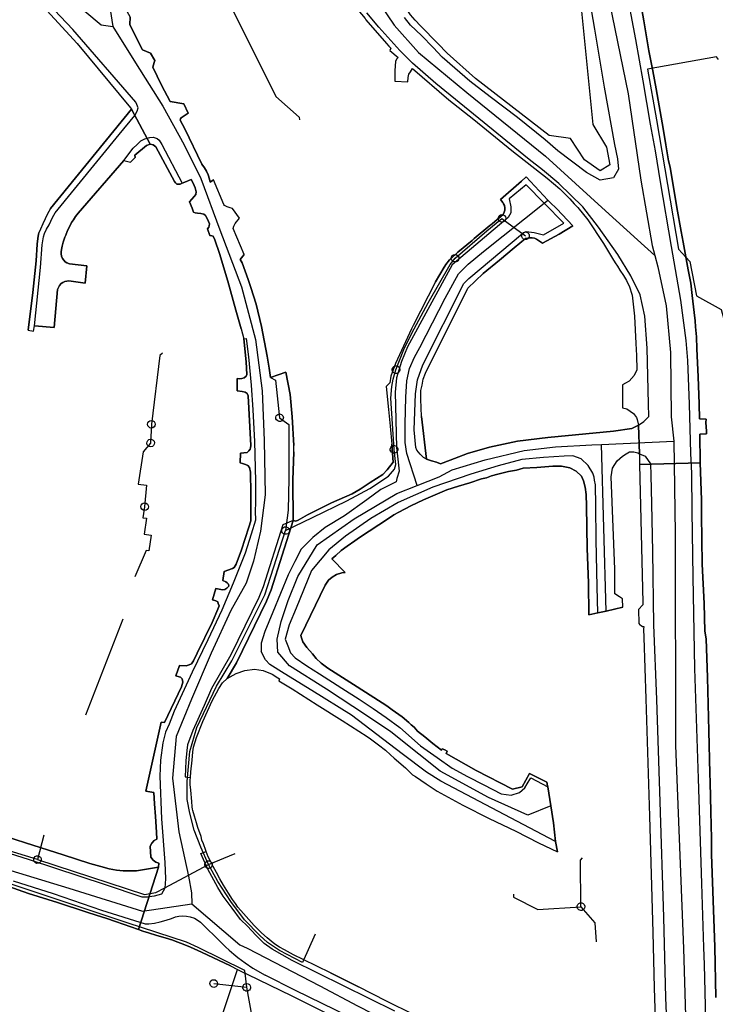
# Model space of a CAD drawing. Extents: x 166506 to 171543, y 332500 to 338212.
# Tile 25 of 139: x 169354 to 169572, y 334749 to 335057. Entities that reach past the tile are written whole.
import ezdxf

# ---------------------------------------------------------------- set-up
doc = ezdxf.new("R2010")
doc.units = 0
doc.header["$MEASUREMENT"] = 0
doc.layers.get('0').update_dxf_attribs({"color": 1, "linetype": 'CONTINUOUS'})
for name, color, linetype in [('IRISH_OS_1000S_FEATURE', 252, 'CONTINUOUS'), ('UNDERGROUND_ROUTE', 1, 'CONTINUOUS'), ('UUB', 1, 'CONTINUOUS')]:
    doc.layers.add(name, color=color, linetype=linetype)

# ---------------------------------------------------------------- blocks, each defined once
blk = doc.blocks.new('UUB_LOCATION_AC_T02')
at = {"color": 0, "linetype": 'ByBlock'}
blk.add_lwpolyline([(18862, 2286, -1), (-18862, -2286, -1), (18862, 2286)], format="xyb", close=True, dxfattribs=at)

msp = doc.modelspace()

# ---------------------------------------------------------------- linework, layer by layer
at = {"layer": 'IRISH_OS_1000S_FEATURE', "color": 9}
for points in [[(169349.856, 335200), (169353.048, 335182.33), (169357.353, 335149.214), (169360.975, 335127.102), (169363.606, 335116.957), (169368.04, 335101.594), (169373.513, 335084.221), (169381.462, 335063.787), (169382.817, 335054.95)], [(169127.977, 335137.877), (169147.518, 335134.602), (169170.45, 335130.738), (169196.782, 335126.957), (169237.019, 335120.329), (169267.613, 335115.004), (169290.223, 335109.004), (169307.633, 335102.979), (169331.13, 335090.212), (169344.561, 335082.311), (169363.211, 335068.928), (169379.125, 335055.529), (169382.817, 335054.95)], [(169532.552, 335096.182), (169534.368, 335087.035), (169537.556, 335066.572), (169544.225, 335033.951), (169548.214, 335006.876), (169551.775, 334986.404), (169552.588, 334983.291)], [(169456.723, 335079.267), (169462.828, 335067.491), (169470.916, 335055.368), (169478.522, 335046.809), (169493.664, 335034.309), (169518.344, 335014.393), (169537.136, 334997.326)], [(169484.611, 335049.683), (169479.131, 335055.16), (169477.491, 335056.977), (169476.03, 335058.672), (169474.967, 335060.243), (169470.374, 335068.27), (169468.395, 335072.05), (169467.06, 335074.364)], [(169349.731, 335070.299), (169358.517, 335063.638), (169360.976, 335061.298), (169371.65, 335049.644)], [(169530.707, 335071.144), (169533.685, 335054.197), (169536.729, 335035.97), (169539.896, 335018.042), (169540.888, 335013.512), (169541.154, 335010.35), (169539.625, 335007.588), (169535.458, 335006.892), (169531.205, 335009.277), (169522.201, 335016.091), (169518.261, 335019.55), (169509.515, 335026.537), (169500.981, 335032.986), (169494.581, 335037.823), (169489.887, 335041.908), (169485.941, 335045.348), (169483.167, 335048.465), (169479.434, 335052.12), (169476.02, 335055.452), (169474.207, 335057.817)], [(169567.939, 334766.647), (169567.255, 334786.698), (169566.266, 334819.538), (169565.115, 334853.999), (169564.582, 334882.718), (169564.242, 334903.215), (169564.167, 334914.992), (169563.896, 334921.414), (169563.48, 334936.694), (169562.927, 334950.455), (169562.374, 334956.679), (169560.71, 334969.353), (169557.83, 334986.159), (169554.367, 335006.31), (169552.731, 335016.045), (169551.261, 335024.418), (169548.967, 335037.979), (169546.606, 335050.96), (169543.41, 335068.109)], [(169358.236, 334961.282), (169360.178, 334979.581), (169360.648, 334986.611), (169361.099, 334989.099), (169361.431, 334990.224), (169362.03, 334991.556), (169362.811, 334992.918), (169363.927, 334995.181), (169364.791, 334996.7), (169384.778, 335021.173), (169389.659, 335027.098), (169390.44, 335028.449), (169390.724, 335029.492), (169390.306, 335030.523), (169389.998, 335031.304), (169370.299, 335054.093), (169360.697, 335064.277)], [(169456.433, 335064.04), (169456.867, 335063.476), (169457.716, 335062.487), (169458.939, 335060.934), (169461.841, 335057.524), (169462.037, 335057.082), (169468.535, 335049.655), (169469.306, 335048.787), (169469.879, 335048.161), (169469.552, 335047.505)], [(169360.976, 335061.298), (169371.65, 335049.644), (169388.308, 335029.555), (169388.685, 335029.1), (169394.543, 335018.17), (169395.436, 335017.91), (169396.311, 335017.264), (169402.086, 335006.429), (169402.452, 335006.06), (169402.846, 335005.662), (169403.859, 335005.645), (169404.519, 335005.905), (169405.386, 335006.246), (169407.36, 335007.068), (169407.986, 335005.935), (169408.57, 335004.429), (169408.877, 335003.247), (169408.788, 335002.408), (169408.242, 335001.794), (169406.844, 335000.109), (169407.702, 334998.081), (169408.069, 334996.877), (169408.567, 334996.672), (169409.305, 334996.524), (169410.363, 334996.393), (169411.301, 334996.203), (169411.876, 334995.797), (169412.404, 334994.691), (169413.049, 334993.225), (169413.022, 334992.585), (169412.837, 334992.128), (169412.471, 334991.592), (169413.17, 334989.585), (169413.848, 334989.477), (169414.247, 334989.353), (169414.754, 334988.188), (169416.208, 334983.894), (169418.875, 334975.288), (169421.377, 334966.142), (169422.973, 334960.289), (169423.84, 334957.18), (169424.523, 334950.035), (169424.741, 334946.034), (169424.535, 334945.476), (169423.93, 334945.003), (169423.208, 334944.791), (169422.326, 334944.64), (169421.708, 334944.787), (169421.767, 334940.947), (169423.324, 334940.691), (169424.261, 334940.461), (169424.917, 334940.114), (169425.169, 334939.311), (169426.023, 334923.825), (169425.955, 334923.108), (169425.791, 334922.67), (169425.364, 334922.094), (169424.9, 334921.639), (169422.798, 334921.382), (169422.666, 334918.384), (169423.403, 334918.116), (169424.34, 334917.887), (169425.096, 334917.539), (169425.609, 334916.873), (169425.913, 334915.43), (169426.021, 334908.731), (169426.06, 334901.113), (169426.07, 334900.173), (169425.369, 334898.201), (169423.114, 334891.128), (169421.486, 334886.606), (169420.756, 334885.654), (169420.313, 334885.319), (169417.643, 334884.368), (169417.214, 334881.553), (169418.148, 334881.104), (169418.605, 334880.839), (169418.981, 334880.395), (169419.094, 334879.734), (169418.709, 334879.298), (169418.467, 334879.101), (169417.903, 334878.687), (169417.182, 334878.575), (169415.107, 334878.997), (169414.05, 334875.509), (169415.066, 334875.178), (169415.642, 334874.832), (169415.816, 334874.311), (169416.069, 334873.588), (169415.718, 334872.551), (169413.954, 334868.412), (169409.193, 334858.826), (169408.067, 334856.339), (169407.397, 334855.426), (169406.674, 334855.134), (169405.791, 334854.803), (169403.653, 334854.946), (169402.559, 334851.699), (169403.535, 334851.409), (169403.994, 334851.304), (169404.488, 334850.739), (169404.697, 334849.717), (169404.361, 334848.241), (169398.983, 334837.061), (169397.924, 334837.133), (169393.175, 334815.59), (169395.651, 334815.204), (169395.852, 334811.642), (169396.169, 334807.6), (169396.457, 334802.699), (169396.573, 334800.518), (169395.709, 334800.087), (169395.04, 334799.255), (169394.53, 334798.321), (169394.754, 334794.919), (169395.404, 334793.973), (169396.297, 334793.384), (169397.193, 334793.014), (169397.14, 334791.775), (169390.826, 334772.272), (169392.247, 334771.773), (169393.961, 334771.195), (169396.552, 334770.427), (169399.183, 334769.679), (169401.594, 334768.874), (169402.828, 334768.421), (169404.302, 334767.885), (169407.13, 334766.775), (169410.592, 334765.199), (169419.632, 334760.886), (169421.897, 334759.726), (169423.527, 334758.933), (169424.893, 334758.268), (169438.836, 334751.461), (169454.926, 334743.491)], [(169461.841, 335057.524), (169462.037, 335057.082), (169468.535, 335049.655), (169469.306, 335048.787), (169469.879, 335048.161), (169469.552, 335047.505), (169472.207, 335045.277), (169471.642, 335044.723), (169471.394, 335044.006), (169471.184, 335041.229), (169471.129, 335037.891), (169475.186, 335037.708), (169475.28, 335039.046), (169475.531, 335040.083), (169476.019, 335040.838), (169476.669, 335041.85), (169488.001, 335032.012), (169495.853, 335025.85), (169507.806, 335016.185), (169518.81, 335007.51), (169522.793, 335004.208), (169525.305, 335001.662), (169525.918, 335001.012), (169527.354, 334999.49), (169528.488, 334998.289), (169531.607, 334994.497), (169536.526, 334987.027), (169539.355, 334982.338), (169540.18, 334980.97), (169540.829, 334980.003), (169541.655, 334978.694), (169542.737, 334976.983), (169543.681, 334975.514), (169543.855, 334974.992), (169544.582, 334973.785), (169545.47, 334970.856), (169546.18, 334964.27), (169546.629, 334955.788), (169546.808, 334952.007), (169546.96, 334947.487), (169546.101, 334945.717), (169544.522, 334943.894), (169543.337, 334943.327), (169542.412, 334942.837), (169542.454, 334935.619), (169543.77, 334935.245), (169545.854, 334933.803), (169546.841, 334932.573), (169547.074, 334931.99), (169547.414, 334930.147), (169547.718, 334921.167), (169547.763, 334917.827), (169566.823, 334918.343), (169566.679, 334927.362), (169568.719, 334927.44), (169568.708, 334928.3), (169568.578, 334931.041), (169568.669, 334932.059), (169566.55, 334932.142), (169566.461, 334936.862), (169566.111, 334945.343), (169565.724, 334954.024), (169565.605, 334957.865), (169565.359, 334960.986), (169565.238, 334962.787), (169564.847, 334965.49), (169564.284, 334970.775), (169563.805, 334974.619), (169562.991, 334978.826), (169561.443, 334987.44), (169560.859, 334990.846), (169559.499, 334998.278), (169557.335, 335010.917), (169556.837, 335012.962), (169555.971, 335017.97), (169555.165, 335023.035), (169552.939, 335035.517), (169551.899, 335041.066), (169550.727, 335047.397), (169549.108, 335056.772), (169548.224, 335062.04)], [(169548.224, 335062.04), (169549.108, 335056.772), (169550.727, 335047.397), (169551.899, 335041.066)], [(169385.434, 335060.34), (169386.796, 335060.526), (169388.208, 335057.951), (169388.102, 335055.573), (169390.05, 335051.755)], [(169476.963, 334745.695), (169468.551, 334749.864), (169459.741, 334754.336), (169450.99, 334758.689), (169442.437, 334762.839), (169439.374, 334764.351), (169436.531, 334765.861), (169434.961, 334766.758), (169433.511, 334767.673), (169432.382, 334768.645), (169431.153, 334769.638), (169429.411, 334771.256), (169427.076, 334773.52), (169425.376, 334775.398), (169423.717, 334777.315), (169421.958, 334779.213), (169421.211, 334780.441), (169420.264, 334781.63), (169418.986, 334783.643), (169417.473, 334786.099), (169416.275, 334788.11), (169415.277, 334790.161), (169414.277, 334791.951), (169413.473, 334793.46), (169412.67, 334795.008), (169411.989, 334796.728), (169411.891, 334796.975), (169411.153, 334799.063), (169410.726, 334800.207), (169410.458, 334801.349), (169409.449, 334804.219), (169408.965, 334805.704), (169408.407, 334807.769), (169407.886, 334809.514), (169407.771, 334809.976), (169407.618, 334810.657), (169407.517, 334812.358), (169407.255, 334815.919), (169407.053, 334817.641), (169407.068, 334819.06), (169407.177, 334819.859), (169407.196, 334821.678), (169407.635, 334825.312), (169407.822, 334827.85), (169408.118, 334829.366), (169408.97, 334832.376), (169410.983, 334837.413), (169413.872, 334843.88), (169415.992, 334847.697), (169417.111, 334849.524), (169418.645, 334850.827), (169421.544, 334855.792), (169430.934, 334875.054), (169432.442, 334878.662), (169439.293, 334900.309), (169439.312, 334900.368), (169439.17, 334912.898), (169439.473, 334921.851), (169439.473, 334923.784), (169438.968, 334932.736), (169438.362, 334939.756), (169436.949, 334946.776), (169432.168, 334945.075), (169431.74, 334947.998), (169431.14, 334951.743), (169429.36, 334961.1), (169427.729, 334968.007), (169426.011, 334973.319), (169425.238, 334975.78), (169423.315, 334981.039), (169422.726, 334982.045), (169423.923, 334983.652), (169420.511, 334991.786), (169420.659, 334992.524), (169421.147, 334993.278), (169422.525, 334995.023), (169420.337, 334997.966), (169419.58, 334998.234), (169418.584, 334998.544), (169417.808, 334998.952), (169417.531, 334999.235), (169414.315, 335006.947), (169413.287, 335006.219), (169413.077, 335007.16), (169412.632, 335008.505), (169412.165, 335009.689), (169411.496, 335010.756), (169410.629, 335011.925), (169405.329, 335022.959), (169403.898, 335025.673), (169403.963, 335026.112), (169404.166, 335026.43), (169406.381, 335027.866), (169404.993, 335030.8), (169400.741, 335031.485), (169398.016, 335036.573), (169395.338, 335042.26), (169395.713, 335043.675), (169396, 335044.332), (169394.585, 335046.664), (169392.117, 335047.713), (169390.05, 335051.755), (169388.102, 335055.573), (169388.208, 335057.951)], [(169547.414, 334930.147), (169549.107, 334931.279), (169550.695, 334932.918), (169550.565, 334936.832), (169550.191, 334954.27), (169549.399, 334964.336), (169548.011, 334971.009), (169545.035, 334976.899), (169541.008, 334983.6), (169534.902, 334992.203), (169530.071, 334998.552), (169522.531, 335005.831), (169517.338, 335010.124), (169513.234, 335013.368), (169497.456, 335026.193), (169484.017, 335037.173), (169476.707, 335043.51), (169472.691, 335047.451), (169466.151, 335054.819), (169462.399, 335059.218)], [(169529.625, 335059.779), (169533.165, 335024.312), (169537.428, 335017.188), (169538.489, 335011.678), (169535.409, 335009.792), (169530.588, 335013.262), (169526.12, 335019.908), (169519.452, 335020.819), (169496.41, 335038.72), (169487.558, 335046.653), (169484.611, 335049.683), (169479.131, 335055.16), (169477.491, 335056.977), (169476.03, 335058.672)], [(169529.625, 335059.779), (169533.165, 335024.312)], [(169382.817, 335054.95), (169389.934, 335043.657), (169398.466, 335030.01), (169405.155, 335017.962), (169410.401, 335007.409), (169416.367, 334991.33), (169423.115, 334973.503), (169427.497, 334957.041), (169429.625, 334940.943), (169430.178, 334925.362), (169430.556, 334908.363), (169429.053, 334897.003), (169426.855, 334887.549), (169424.515, 334880.722), (169419.795, 334872.124), (169413.571, 334858.779), (169407.419, 334844.369), (169402.635, 334832.664), (169401.46, 334819.64), (169403.457, 334802.81), (169406.547, 334789.015), (169407.411, 334783.746), (169407.563, 334780.251)], [(169390.05, 335051.755), (169392.117, 335047.713), (169394.585, 335046.664), (169396, 335044.332), (169395.713, 335043.675), (169395.338, 335042.26)], [(169371.65, 335049.644), (169388.308, 335029.555), (169388.685, 335029.1)], [(169496.41, 335038.72), (169487.558, 335046.653), (169484.611, 335049.683)], [(169469.552, 335047.505), (169472.207, 335045.277), (169471.642, 335044.723), (169471.394, 335044.006), (169471.184, 335041.229), (169471.129, 335037.891), (169475.186, 335037.708), (169475.28, 335039.046), (169475.531, 335040.083), (169476.019, 335040.838), (169476.669, 335041.85), (169488.001, 335032.012)], [(169395.338, 335042.26), (169398.016, 335036.573)], [(169551.899, 335041.066), (169552.939, 335035.517), (169555.165, 335023.035), (169555.971, 335017.97)], [(169398.016, 335036.573), (169400.741, 335031.485), (169404.993, 335030.8)], [(169526.12, 335019.908), (169519.452, 335020.819), (169496.41, 335038.72)], [(169404.993, 335030.8), (169406.381, 335027.866), (169404.166, 335026.43), (169403.963, 335026.112), (169403.898, 335025.673), (169405.329, 335022.959), (169410.629, 335011.925), (169411.496, 335010.756), (169412.165, 335009.689), (169412.632, 335008.505), (169413.077, 335007.16), (169413.287, 335006.219), (169414.315, 335006.947)], [(169488.001, 335032.012), (169495.853, 335025.85), (169507.806, 335016.185), (169518.81, 335007.51), (169522.793, 335004.208), (169525.305, 335001.662), (169525.918, 335001.012), (169527.354, 334999.49), (169528.488, 334998.289), (169531.607, 334994.497), (169536.526, 334987.027), (169539.355, 334982.338), (169540.18, 334980.97), (169540.829, 334980.003)], [(169363.284, 334998.016), (169388.685, 335029.1)], [(169388.685, 335029.1), (169394.543, 335018.17)], [(169533.165, 335024.312), (169537.428, 335017.188), (169538.489, 335011.678), (169535.409, 335009.792), (169530.588, 335013.262), (169526.12, 335019.908)], [(169386.274, 335013.06), (169389.156, 335016.903), (169390.395, 335018.06), (169391.597, 335019.145), (169392.78, 335019.774), (169394.345, 335020.269), (169395.468, 335020.344), (169396.685, 335019.966), (169397.272, 335019.362), (169398.181, 335018.056), (169404.519, 335005.905)], [(169394.543, 335018.17), (169393.317, 335017.704), (169389.702, 335014.697)], [(169402.452, 335006.06), (169402.086, 335006.429), (169396.311, 335017.264), (169395.436, 335017.91), (169394.543, 335018.17)], [(169555.971, 335017.97), (169556.837, 335012.962)], [(169389.702, 335014.697), (169389.801, 335013.959)], [(169386.274, 335013.06), (169371.956, 334996.57), (169371.16, 334995.47), (169370.458, 334994.412), (169369.893, 334993.574), (169369.327, 334992.443), (169368.651, 334991.138), (169368.06, 334989.683), (169367.807, 334989.079), (169367.273, 334987.455), (169366.917, 334986.177), (169366.686, 334985.15), (169366.582, 334984.438), (169366.582, 334983.767), (169366.728, 334983.055), (169367.021, 334982.364), (169367.44, 334981.797), (169367.839, 334981.357), (169368.363, 334981.001), (169369.234, 334980.64), (169374.607, 334980.088), (169374.095, 334974.611), (169369.029, 334975.376), (169367.767, 334975.184), (169367.159, 334974.87), (169366.614, 334974.493), (169366.132, 334973.948), (169365.86, 334973.508), (169365.49, 334972.681), (169364.458, 334960.723), (169358.236, 334961.282)], [(169386.274, 335013.06), (169388.375, 335012.517)], [(169389.801, 335013.959), (169388.375, 335012.517)], [(169556.837, 335012.962), (169557.335, 335010.917)], [(169557.335, 335010.917), (169559.499, 334998.278), (169560.859, 334990.846), (169561.443, 334987.44)], [(169404.519, 335005.905), (169403.859, 335005.645), (169402.846, 335005.662), (169402.452, 335006.06)], [(169422.973, 334960.289), (169421.377, 334966.142), (169418.875, 334975.288), (169416.208, 334983.894), (169414.754, 334988.188), (169414.247, 334989.353), (169413.848, 334989.477), (169413.17, 334989.585), (169412.471, 334991.592), (169412.837, 334992.128), (169413.022, 334992.585), (169413.049, 334993.225), (169412.404, 334994.691), (169411.876, 334995.797), (169411.301, 334996.203), (169410.363, 334996.393), (169409.305, 334996.524), (169408.567, 334996.672), (169408.069, 334996.877), (169407.702, 334998.081), (169406.844, 335000.109), (169408.242, 335001.794), (169408.788, 335002.408), (169408.877, 335003.247), (169408.57, 335004.429), (169407.986, 335005.935), (169407.36, 335007.068), (169405.386, 335006.246), (169404.519, 335005.905)], [(169423.923, 334983.652), (169420.511, 334991.786), (169420.659, 334992.524), (169421.147, 334993.278), (169422.525, 334995.023), (169420.337, 334997.966), (169419.58, 334998.234), (169418.584, 334998.544), (169417.808, 334998.952), (169417.531, 334999.235), (169414.315, 335006.947)], [(169517.914, 334999.664), (169512.309, 335005.384), (169506.918, 335001.029), (169507.457, 334998.569), (169507.417, 334996.65), (169506.616, 334995.21), (169489.135, 334980.337), (169475.131, 334954.665), (169473.17, 334950.086), (169471.609, 334944.967), (169471.228, 334940.528), (169471.623, 334923.143), (169472.05, 334919.538)], [(169504.205, 335000.82), (169510.846, 335006.6)], [(169510.846, 335006.6), (169512.274, 335007.932), (169519.099, 335000.605)], [(169478.107, 334911.245), (169474.877, 334921.346), (169474.36, 334924.793), (169474.36, 334930.48), (169474.532, 334938.926), (169474.877, 334944.096), (169475.738, 334947.888), (169477.29, 334951.507), (169479.013, 334954.437), (169486.863, 334969.902), (169491.097, 334977.522), (169494.122, 334980.57), (169498.861, 334984.533), (169517.914, 334999.664)], [(169481.001, 334919.54), (169480.147, 334920.089), (169479.097, 334921.04), (169478.051, 334922.29), (169477.681, 334923.175), (169477.169, 334928.7), (169477.647, 334940.006), (169478.188, 334944.386), (169479.889, 334949.044), (169492.793, 334974.497), (169494.293, 334976.136), (169511.174, 334990.23), (169512.254, 334990.809), (169514.794, 334990.509), (169517.673, 334989.808), (169524.081, 334993.368), (169517.914, 334999.664)], [(169501.174, 334992.928), (169501.682, 334993.354), (169505.037, 334996.17), (169505.392, 334996.834), (169505.545, 334997.489), (169505.583, 334998.259), (169505.468, 334998.953), (169505.163, 334999.492), (169504.971, 334999.877), (169504.205, 335000.82)], [(169517.914, 334999.664), (169519.099, 335000.605)], [(169519.099, 335000.605), (169519.651, 335000.012), (169521.841, 334997.853), (169526.872, 334992.572), (169522.628, 334989.979)], [(169363.284, 334998.016), (169362.24, 334996.079), (169361.581, 334994.762), (169360.835, 334993.226), (169360.148, 334991.568), (169359.668, 334990.356)], [(169537.136, 334997.326), (169547.165, 334988.216)], [(169495.599, 334988.247), (169496.001, 334988.585), (169500.849, 334992.655), (169501.174, 334992.928)], [(169358.794, 334981.608), (169359.104, 334986.872), (169359.268, 334988.597), (169359.518, 334989.976), (169359.668, 334990.356)], [(169522.628, 334989.979), (169517.425, 334987.195)], [(169490.538, 334983.983), (169490.916, 334984.316), (169495.334, 334988.025), (169495.599, 334988.247)], [(169517.425, 334987.195), (169515.553, 334988.402), (169514.833, 334988.709), (169514.133, 334988.809), (169513.574, 334988.809), (169512.834, 334988.71), (169512.034, 334988.59), (169508.549, 334985.673)], [(169547.165, 334988.216), (169552.588, 334983.291)], [(169561.443, 334987.44), (169562.991, 334978.826), (169563.805, 334974.619), (169564.284, 334970.775), (169564.847, 334965.49), (169565.238, 334962.787), (169565.359, 334960.986)], [(169423.923, 334983.652), (169422.726, 334982.045), (169423.315, 334981.039)], [(169486.793, 334979.963), (169487.076, 334980.438), (169488.236, 334981.957), (169490.207, 334983.692), (169490.538, 334983.983)], [(169508.549, 334985.673), (169503.897, 334981.78)], [(169357.721, 334971.75), (169358.794, 334981.608)], [(169423.315, 334981.039), (169425.238, 334975.78)], [(169503.897, 334981.78), (169498.837, 334977.61)], [(169552.588, 334983.291), (169553.503, 334979.787), (169556.112, 334967.563), (169557.475, 334952.953), (169557.719, 334932.736), (169558.56, 334925.19)], [(169479.474, 334932.872), (169479.326, 334938.326), (169479.287, 334941.025), (169479.647, 334942.666), (169480.007, 334944.545), (169480.768, 334946.425), (169493.993, 334973.037), (169498.837, 334977.61)], [(169483.885, 334975.079), (169486.575, 334979.597), (169486.793, 334979.963)], [(169540.829, 334980.003), (169541.655, 334978.694), (169542.737, 334976.983), (169543.681, 334975.514), (169543.855, 334974.992)], [(169425.238, 334975.78), (169426.011, 334973.319)], [(169483.885, 334975.079), (169476.876, 334961.423), (169476.312, 334960.324), (169471.35, 334949.527), (169469.869, 334945.488), (169469.569, 334943.408), (169468.375, 334942.236)], [(169543.855, 334974.992), (169544.582, 334973.785), (169545.47, 334970.856), (169546.18, 334964.27), (169546.629, 334955.788)], [(169356.319, 334959.901), (169357.721, 334971.75)], [(169426.011, 334973.319), (169427.729, 334968.007)], [(169427.729, 334968.007), (169429.36, 334961.1)], [(169356.319, 334959.901), (169357.989, 334959.587)], [(169357.989, 334959.587), (169358.236, 334961.282)], [(169422.973, 334960.289), (169423.84, 334957.18)], [(169429.36, 334961.1), (169431.14, 334951.743)], [(169565.359, 334960.986), (169565.605, 334957.865)], [(169423.84, 334957.18), (169424.581, 334957.292), (169425.299, 334951.546), (169426.104, 334942.68), (169426.622, 334934.977), (169427.136, 334925.094), (169427.503, 334912.614), (169427.472, 334905.977), (169427.423, 334903.258), (169427.493, 334900.458), (169426.166, 334896.033), (169424.242, 334890.056), (169420.503, 334880.679), (169416.934, 334872.279), (169412.516, 334862.969), (169407.669, 334852.824), (169402.06, 334840.608), (169400.438, 334836.606), (169399.311, 334834.079), (169398.416, 334830.729), (169397.777, 334825.238), (169397.485, 334820.302), (169398.041, 334806.92), (169399.075, 334793.293), (169399.261, 334788.173), (169399.128, 334785.155), (169398.029, 334783.308), (169395.763, 334782.672), (169393.66, 334782.355), (169391.961, 334782.373), (169380.525, 334786.234), (169356.676, 334794.066), (169338.472, 334799.805)], [(169424.523, 334950.035), (169423.84, 334957.18)], [(169565.605, 334957.865), (169565.724, 334954.024), (169566.111, 334945.343), (169566.461, 334936.862), (169566.55, 334932.142), (169568.669, 334932.059)], [(169546.629, 334955.788), (169546.808, 334952.007), (169546.96, 334947.487), (169546.101, 334945.717), (169544.522, 334943.894), (169543.337, 334943.327), (169542.412, 334942.837), (169542.454, 334935.619), (169543.77, 334935.245), (169545.854, 334933.803), (169546.841, 334932.573), (169547.074, 334931.99), (169547.414, 334930.147)], [(169426.023, 334923.825), (169425.169, 334939.311), (169424.917, 334940.114), (169424.261, 334940.461), (169423.324, 334940.691), (169421.767, 334940.947), (169421.708, 334944.787), (169422.326, 334944.64), (169423.208, 334944.791), (169423.93, 334945.003), (169424.535, 334945.476), (169424.741, 334946.034), (169424.523, 334950.035)], [(169431.14, 334951.743), (169431.74, 334947.998)], [(169431.74, 334947.998), (169432.168, 334945.075), (169436.949, 334946.776)], [(169436.949, 334946.776), (169438.362, 334939.756)], [(169468.375, 334942.236), (169469.12, 334935.101)], [(169438.362, 334939.756), (169438.968, 334932.736)], [(169469.12, 334935.101), (169469.698, 334929.806)], [(169438.968, 334932.736), (169439.473, 334923.784)], [(169479.474, 334932.872), (169481.001, 334919.54)], [(169568.669, 334932.059), (169568.578, 334931.041)], [(169469.698, 334929.806), (169470.147, 334924.22)], [(169481.001, 334919.54), (169482.614, 334918.963), (169484.17, 334918.587), (169485.424, 334918.113), (169488.415, 334919.201), (169493.896, 334921.282), (169500.794, 334923.248), (169509.572, 334925.173), (169519.061, 334926.271), (169539.577, 334928.292), (169545.324, 334929.09), (169547.414, 334930.147)], [(169547.414, 334930.147), (169547.718, 334921.167)], [(169547.414, 334930.147), (169547.718, 334921.167)], [(169568.578, 334931.041), (169568.708, 334928.3)], [(169568.708, 334928.3), (169568.719, 334927.44)], [(169535.906, 334924.11), (169558.56, 334925.19)], [(169558.56, 334925.19), (169558.989, 334896.254), (169559.019, 334829.833), (169561.579, 334766.324)], [(169568.719, 334927.44), (169566.679, 334927.362), (169566.823, 334918.343)], [(169426.06, 334901.113), (169426.021, 334908.731), (169425.913, 334915.43), (169425.609, 334916.873), (169425.096, 334917.539), (169424.34, 334917.887), (169423.403, 334918.116), (169422.666, 334918.384), (169422.798, 334921.382), (169424.9, 334921.639), (169425.364, 334922.094), (169425.791, 334922.67), (169425.955, 334923.108), (169426.023, 334923.825)], [(169439.293, 334900.309), (169440.165, 334900.143), (169440.848, 334900.435), (169443.765, 334902.044), (169448.328, 334904.353), (169451.244, 334905.882), (169457.731, 334908.672), (169460.307, 334910.164), (169463.447, 334912.19), (169467.373, 334914.687), (169468.749, 334916.232), (169470.602, 334918.572), (169470.147, 334924.22)], [(169439.473, 334921.851), (169439.473, 334923.784)], [(169478.107, 334911.245), (169485, 334913.959), (169489.09, 334916.175), (169499.453, 334919.343), (169511.668, 334922.208), (169521.492, 334923.414), (169532.853, 334923.965), (169535.906, 334924.11)], [(169537.318, 334871.967), (169535.906, 334924.11)], [(169534.73, 334871.38), (169534.458, 334879.601), (169534.214, 334894.239), (169534.049, 334904.958), (169533.959, 334911.517), (169533.675, 334912.939), (169533.545, 334913.9), (169533.118, 334915.144), (169531.684, 334917.499), (169529.467, 334919.622), (169526.898, 334920.569), (169524.158, 334920.499), (169517.695, 334920.008), (169510.87, 334919.381), (169503.471, 334917.421), (169494.927, 334914.873), (169483.066, 334910.741), (169472.178, 334905.979), (169463.647, 334900.951), (169455.691, 334895.458), (169450.427, 334891.176), (169445.059, 334884.675), (169440.214, 334872.87), (169438.019, 334867.695), (169436.791, 334863.19), (169437.568, 334861.042), (169438.485, 334858.893), (169439.928, 334857.318), (169443.52, 334854.86), (169447.552, 334852.358), (169454.522, 334847.864), (169459.964, 334844.407), (169464.391, 334841.501), (169468.46, 334838.638), (169472.685, 334835.554), (169479.222, 334829.766), (169484.421, 334826.151), (169489.084, 334822.803), (169493.855, 334820.192), (169499.025, 334817.578), (169504.453, 334814.741), (169507.608, 334814.327), (169510.157, 334815.2), (169511.891, 334816.581), (169512.565, 334817.913), (169513.684, 334819.76), (169519.007, 334816.894)], [(169439.473, 334921.851), (169439.17, 334912.898)], [(169472.05, 334919.538), (169472.483, 334915.792), (169471.778, 334913.421), (169471.527, 334912.424), (169470.302, 334911.837)], [(169542.567, 334873.156), (169542.435, 334875.797), (169541.462, 334876.467), (169540.073, 334877.381), (169540.034, 334885.039), (169538.865, 334914.043), (169539.273, 334916.658), (169540.817, 334919.001), (169542.433, 334920.503), (169543.56, 334921.191), (169544.607, 334921.86), (169545.946, 334921.845), (169547.202, 334921.492), (169547.718, 334921.167)], [(169547.718, 334921.167), (169549.507, 334920.415), (169551.185, 334918.107), (169551.306, 334914.47), (169551.55, 334905.55), (169551.811, 334890.652), (169552.185, 334867.695), (169553.115, 334844.312), (169554.132, 334812.21), (169555.245, 334776.109), (169555.875, 334750.87), (169556.176, 334743.449)], [(169547.718, 334921.167), (169547.763, 334917.827)], [(169531.129, 334904.829), (169531.108, 334908.488), (169530.712, 334910.752), (169530.233, 334912.696), (169529.649, 334914.202), (169527.886, 334915.76), (169525.939, 334916.841), (169523.365, 334917.368), (169520.665, 334917.297), (169515.643, 334916.931), (169511.361, 334916.697), (169509.255, 334916.079), (169506.691, 334915.627), (169503.444, 334914.822), (169501.418, 334914.284), (169499.852, 334913.681)], [(169571.712, 334751.02), (169571.341, 334766.82), (169570.31, 334795.702), (169570.325, 334800.761), (169570.094, 334809.121), (169569.934, 334818.44), (169569.842, 334821.1), (169569.525, 334834.439), (169569.043, 334851.139), (169568.614, 334863.301), (169568.239, 334865.684), (169567.991, 334874.284), (169567.444, 334886.666), (169567.228, 334902.044), (169567.218, 334906.742), (169566.823, 334918.343), (169547.763, 334917.827), (169548.861, 334874.628), (169548.852, 334873.869), (169547.458, 334872.504), (169547.61, 334868.024), (169547.867, 334867.701), (169548.264, 334867.477), (169548.701, 334867.172), (169549.12, 334867.088), (169549.013, 334866.277), (169549.123, 334863.689), (169549.718, 334844.488), (169550.885, 334807.786), (169551.895, 334771.286), (169552.39, 334754.006), (169552.917, 334737.865)], [(169547.763, 334917.827), (169566.823, 334918.343)], [(169547.763, 334917.827), (169548.861, 334874.628)], [(169566.823, 334918.343), (169567.218, 334906.742)], [(169439.17, 334912.898), (169439.312, 334900.368)], [(169499.852, 334913.681), (169498.269, 334913.318), (169494.578, 334912.157), (169491.047, 334911.075), (169487.456, 334909.894), (169484.484, 334908.686), (169480.125, 334906.793), (169476.146, 334904.897), (169472.346, 334902.978), (169470.857, 334902.054), (169469.166, 334900.992)], [(169470.302, 334911.837), (169466.723, 334909.976), (169462.41, 334906.763), (169455.319, 334901.82), (169449.261, 334898.146), (169445.409, 334894.988), (169441.831, 334891.347), (169439.831, 334887.53), (169437.727, 334883.354), (169432.896, 334871.626), (169430.399, 334865.597), (169429.22, 334861.911), (169429.293, 334859.351)], [(169519.989, 334810.943), (169512.839, 334808.033), (169500.442, 334813.604), (169485.335, 334821.803), (169478.673, 334827.113), (169469.831, 334834.165), (169462.208, 334839.245), (169449.68, 334847.496), (169438.182, 334854.837), (169434.488, 334859.075), (169434.292, 334863.216), (169435.571, 334868.741), (169437.74, 334875.236), (169440.72, 334882.822), (169446.823, 334892.654), (169458.408, 334900.847), (169471.748, 334908.742), (169478.107, 334911.245)], [(169567.218, 334906.742), (169567.228, 334902.044), (169567.444, 334886.666)], [(169531.407, 334891.57), (169531.129, 334904.829)], [(169439.312, 334900.368), (169436.035, 334898.92), (169429.88, 334879.514), (169428.488, 334876.201), (169419.732, 334858.237), (169413.733, 334847.761), (169411.396, 334842.347), (169407.894, 334834.567), (169406.226, 334830.066), (169406.007, 334828.289), (169405.673, 334825.054), (169405.459, 334820.017), (169407.177, 334819.859)], [(169419.094, 334879.734), (169418.981, 334880.395), (169418.605, 334880.839), (169418.148, 334881.104), (169417.214, 334881.553), (169417.643, 334884.368), (169420.313, 334885.319), (169420.756, 334885.654), (169421.486, 334886.606), (169423.114, 334891.128), (169425.369, 334898.201), (169426.07, 334900.173), (169426.06, 334901.113)], [(169439.312, 334900.368), (169439.293, 334900.309)], [(169469.166, 334900.992), (169460.104, 334894.971)], [(169432.442, 334878.662), (169439.293, 334900.309)], [(169460.104, 334894.971), (169458.594, 334893.947), (169456.237, 334892.313), (169454.342, 334890.894), (169452.647, 334889.392), (169451.395, 334888.286)], [(169531.771, 334880.789), (169531.407, 334891.57)], [(169451.395, 334888.286), (169455.589, 334884.062)], [(169567.444, 334886.666), (169567.991, 334874.284)], [(169455.589, 334884.062), (169454.547, 334883.894), (169452.863, 334883.452), (169451.515, 334882.606), (169450.304, 334881.62), (169449.288, 334880.071), (169441.662, 334864.357)], [(169409.193, 334858.826), (169413.954, 334868.412), (169415.718, 334872.551), (169416.069, 334873.588), (169415.816, 334874.311), (169415.642, 334874.832), (169415.066, 334875.178), (169414.05, 334875.509), (169415.107, 334878.997), (169417.182, 334878.575), (169417.903, 334878.687), (169418.467, 334879.101), (169418.709, 334879.298), (169419.094, 334879.734)], [(169531.944, 334870.75), (169531.771, 334880.789)], [(169430.934, 334875.054), (169432.442, 334878.662)], [(169430.934, 334875.054), (169421.544, 334855.792)], [(169542.567, 334873.156), (169537.318, 334871.967)], [(169548.861, 334874.628), (169548.852, 334873.869), (169547.458, 334872.504), (169547.61, 334868.024), (169547.867, 334867.701), (169548.264, 334867.477), (169548.701, 334867.172), (169549.12, 334867.088), (169549.013, 334866.277)], [(169567.991, 334874.284), (169568.239, 334865.684)], [(169534.73, 334871.38), (169531.944, 334870.75)], [(169537.318, 334871.967), (169534.73, 334871.38)], [(169441.662, 334864.357), (169441.874, 334863.595), (169442.36, 334862.31), (169443.602, 334860.598), (169445.3, 334858.6), (169446.544, 334857.147), (169448.047, 334855.632), (169450.19, 334854.069)], [(169549.013, 334866.277), (169549.123, 334863.689)], [(169549.123, 334863.689), (169549.718, 334844.488)], [(169568.239, 334865.684), (169568.614, 334863.301)], [(169568.614, 334863.301), (169569.043, 334851.139)], [(169397.924, 334837.133), (169398.983, 334837.061), (169404.361, 334848.241), (169404.697, 334849.717), (169404.488, 334850.739), (169403.994, 334851.304), (169403.535, 334851.409), (169402.559, 334851.699), (169403.653, 334854.946), (169405.791, 334854.803), (169406.674, 334855.134), (169407.397, 334855.426), (169408.067, 334856.339), (169409.193, 334858.826)], [(169521.509, 334799.863), (169485.501, 334818.662), (169481.053, 334821.529), (169473.417, 334827.309), (169457.57, 334839.355), (169445.136, 334847.045), (169436.437, 334852.437), (169432.008, 334855.263), (169430.604, 334856.678), (169429.293, 334859.351)], [(169421.544, 334855.792), (169418.645, 334850.827)], [(169418.645, 334850.827), (169421.401, 334852.397), (169424.17, 334853.367), (169427.194, 334853.795), (169429.888, 334853.326), (169432.696, 334852.257), (169433.513, 334851.704), (169433.926, 334851.424), (169434.959, 334850.793), (169434.833, 334850.154), (169439.024, 334847.57)], [(169450.19, 334854.069), (169459.365, 334848.233)], [(169569.043, 334851.139), (169569.525, 334834.439)], [(169407.177, 334819.859), (169407.196, 334821.678), (169407.635, 334825.312), (169407.822, 334827.85), (169408.118, 334829.366), (169408.97, 334832.376), (169410.983, 334837.413), (169413.872, 334843.88), (169415.992, 334847.697), (169417.111, 334849.524), (169418.645, 334850.827)], [(169459.365, 334848.233), (169468.679, 334842.295)], [(169439.024, 334847.57), (169446.768, 334842.569)], [(169446.768, 334842.569), (169454.634, 334837.746)], [(169468.679, 334842.295), (169470.345, 334841.037), (169473.38, 334838.806), (169475.501, 334837.104), (169476.253, 334836.336), (169477.184, 334835.566)], [(169549.718, 334844.488), (169550.885, 334807.786)], [(169393.175, 334815.59), (169397.924, 334837.133)], [(169454.634, 334837.746), (169462.458, 334832.684)], [(169462.458, 334832.684), (169463.51, 334832.013), (169465.968, 334830.048), (169468.21, 334828.364), (169469.754, 334826.928)], [(169477.184, 334835.566), (169478.271, 334834.395), (169480.551, 334832.571), (169483.088, 334830.484), (169485.725, 334828.437), (169485.99, 334828.834), (169486.766, 334828.506)], [(169569.525, 334834.439), (169569.842, 334821.1)], [(169469.754, 334826.928), (169470.963, 334825.915), (169474.489, 334822.859), (169476.686, 334820.736)], [(169486.766, 334828.506), (169487.481, 334828.078), (169487.254, 334827.401), (169496.634, 334822.062)], [(169476.686, 334820.736), (169477.619, 334820.166), (169480.934, 334817.911), (169483.455, 334816.185), (169484.428, 334815.574)], [(169496.634, 334822.062), (169507.988, 334816.162), (169511.034, 334816.89), (169513.319, 334821.124), (169518.788, 334818.346)], [(169569.842, 334821.1), (169569.934, 334818.44), (169570.094, 334809.121), (169570.325, 334800.761), (169570.31, 334795.702)], [(169407.618, 334810.657), (169407.517, 334812.358), (169407.255, 334815.919), (169407.053, 334817.641), (169407.068, 334819.06), (169407.177, 334819.859)], [(169518.788, 334818.346), (169518.956, 334817.205), (169519.007, 334816.894)], [(169397.14, 334791.775), (169397.193, 334793.014), (169396.297, 334793.384), (169395.404, 334793.973), (169394.754, 334794.919), (169394.53, 334798.321), (169395.04, 334799.255), (169395.709, 334800.087), (169396.573, 334800.518), (169396.457, 334802.699), (169396.169, 334807.6), (169395.852, 334811.642), (169395.651, 334815.204), (169393.175, 334815.59)], [(169484.428, 334815.574), (169492.459, 334811.19)], [(169519.007, 334816.894), (169519.989, 334810.943)], [(169492.459, 334811.19), (169500.732, 334807.063)], [(169410.458, 334801.349), (169409.449, 334804.219), (169408.965, 334805.704), (169408.407, 334807.769), (169407.886, 334809.514), (169407.771, 334809.976), (169407.618, 334810.657)], [(169519.989, 334810.943), (169520.852, 334805.708)], [(169306.59, 334805.869), (169317.951, 334801.818), (169342.233, 334793.341), (169369.058, 334785.217), (169392.134, 334777.992), (169407.563, 334780.251)], [(169500.732, 334807.063), (169509.007, 334803.035)], [(169520.852, 334805.708), (169521.509, 334799.863)], [(169550.885, 334807.786), (169551.895, 334771.286)], [(169348.456, 334786.317), (169356.364, 334783.553), (169365.51, 334780.676), (169374.636, 334777.699), (169377.585, 334776.788), (169380.912, 334775.673), (169383.602, 334774.804), (169390.826, 334772.272), (169397.14, 334791.775), (169394.636, 334791.322), (169390.249, 334790.609), (169386.071, 334790.613), (169383.973, 334790.816), (169381.619, 334791.301), (169379.007, 334791.968), (169375.559, 334792.965), (169367.29, 334795.613), (169355.494, 334799.438), (169345.67, 334802.562)], [(169345.67, 334802.562), (169355.494, 334799.438), (169367.29, 334795.613), (169375.559, 334792.965), (169379.007, 334791.968), (169381.619, 334791.301), (169383.973, 334790.816), (169386.071, 334790.613), (169390.249, 334790.609), (169394.636, 334791.322), (169397.14, 334791.775)], [(169509.007, 334803.035), (169516.146, 334799.44)], [(169411.989, 334796.728), (169411.891, 334796.975), (169411.153, 334799.063), (169410.726, 334800.207), (169410.458, 334801.349)], [(169516.146, 334799.44), (169522.094, 334796.557)], [(169521.509, 334799.863), (169522.094, 334796.557)], [(169471.105, 334746.68), (169438.968, 334762.515), (169432.7, 334766.086), (169430.256, 334767.923), (169427.591, 334770.54), (169424.966, 334773.278), (169422.842, 334775.416), (169420.195, 334778.914), (169417.408, 334782.711), (169415.644, 334785.39), (169412.594, 334791.109), (169410.385, 334796.069), (169411.989, 334796.728)], [(169414.277, 334791.951), (169413.473, 334793.46), (169412.67, 334795.008), (169411.989, 334796.728)], [(169570.31, 334795.702), (169571.341, 334766.82)], [(169397.14, 334791.775), (169390.826, 334772.272)], [(169421.211, 334780.441), (169420.264, 334781.63), (169418.986, 334783.643), (169417.473, 334786.099), (169416.275, 334788.11), (169415.277, 334790.161), (169414.277, 334791.951)], [(169356.364, 334783.553), (169348.456, 334786.317), (169347.44, 334786.667)], [(169351.608, 334787.543), (169364.122, 334783.57), (169379.302, 334778.369), (169392.899, 334774.015)], [(169365.51, 334780.676), (169356.364, 334783.553)], [(169374.636, 334777.699), (169365.51, 334780.676)], [(169407.563, 334780.251), (169422.539, 334767.425)], [(169431.153, 334769.638), (169429.411, 334771.256), (169427.076, 334773.52), (169425.376, 334775.398), (169423.717, 334777.315), (169421.958, 334779.213), (169421.211, 334780.441)], [(169383.602, 334774.804), (169380.912, 334775.673), (169377.585, 334776.788), (169374.636, 334777.699)], [(169390.826, 334772.272), (169383.602, 334774.804)], [(169392.899, 334774.015), (169394.063, 334774.057), (169395.806, 334774.254), (169397.656, 334774.674), (169399.517, 334775.18), (169401.169, 334775.736), (169402.474, 334776.196), (169403.493, 334776.398), (169404.673, 334776.526), (169405.865, 334776.42), (169407.055, 334776.209), (169408.358, 334775.776), (169409.504, 334775.097), (169410.223, 334774.613), (169416.796, 334768.064), (169418.091, 334766.811), (169419.245, 334765.765), (169420.689, 334764.574), (169422.008, 334763.535), (169424.217, 334761.866), (169426.655, 334760.164), (169430.513, 334757.93)], [(169392.247, 334771.773), (169390.826, 334772.272)], [(169401.594, 334768.874), (169399.183, 334769.679), (169396.552, 334770.427), (169393.961, 334771.195), (169392.247, 334771.773)], [(169551.895, 334771.286), (169552.39, 334754.006)], [(169410.592, 334765.199), (169407.13, 334766.775), (169404.302, 334767.885), (169402.828, 334768.421), (169401.594, 334768.874)], [(169442.437, 334762.839), (169439.374, 334764.351), (169436.531, 334765.861), (169434.961, 334766.758), (169433.511, 334767.673), (169432.382, 334768.645), (169431.153, 334769.638)], [(169419.632, 334760.886), (169410.592, 334765.199)], [(169422.539, 334767.425), (169424.921, 334766.465), (169447.636, 334754.598), (169459.486, 334748.381), (169473.49, 334741.177)], [(169561.579, 334766.324), (169562.194, 334745.264), (169562.265, 334727.212)], [(169600, 334732.164), (169579.301, 334731.425), (169578.84, 334731.31), (169578.133, 334730.718), (169576.991, 334730.49), (169574.937, 334730.932), (169572.63, 334732.076), (169570.867, 334733.655), (169569.342, 334735.051), (169568.783, 334736.996), (169568.598, 334740.217), (169568.5, 334744.137), (169568.123, 334761.256), (169567.939, 334766.647)], [(169571.341, 334766.82), (169571.712, 334751.02)], [(169450.99, 334758.689), (169442.437, 334762.839)], [(169388.972, 334699.203), (169411.111, 334727.356), (169421.897, 334759.726)], [(169419.632, 334760.886), (169421.897, 334759.726)], [(169421.897, 334759.726), (169423.527, 334758.933)], [(169423.527, 334758.933), (169424.893, 334758.268)], [(169450.99, 334758.689), (169459.741, 334754.336)], [(169424.893, 334758.268), (169438.836, 334751.461), (169454.926, 334743.491), (169458.605, 334741.592), (169460.274, 334740.595), (169461.678, 334739.18)], [(169466.716, 334733.488), (169466.495, 334735.29), (169465.799, 334737.517), (169464.287, 334740.032), (169462.286, 334741.813), (169460.241, 334743.154), (169456.722, 334744.992), (169439.994, 334753.128), (169430.513, 334757.93)], [(169468.551, 334749.864), (169459.741, 334754.336)], [(169552.39, 334754.006), (169552.917, 334737.865)], [(169476.963, 334745.695), (169468.551, 334749.864)]]:
    msp.add_lwpolyline(points, dxfattribs=at)
for points in [[(169356.319, 334959.901), (169357.989, 334959.587), (169358.236, 334961.282), (169364.458, 334960.723), (169365.49, 334972.681), (169365.86, 334973.508), (169366.132, 334973.948), (169366.614, 334974.493), (169367.159, 334974.87), (169367.767, 334975.184), (169369.029, 334975.376), (169374.095, 334974.611), (169374.607, 334980.088), (169369.234, 334980.64), (169368.363, 334981.001), (169367.839, 334981.357), (169367.44, 334981.797), (169367.021, 334982.364), (169366.728, 334983.055), (169366.582, 334983.767), (169366.582, 334984.438), (169366.686, 334985.15), (169366.917, 334986.177), (169367.273, 334987.455), (169367.807, 334989.079), (169368.06, 334989.683), (169368.651, 334991.138), (169369.327, 334992.443), (169369.893, 334993.574), (169370.458, 334994.412), (169371.16, 334995.47), (169371.956, 334996.57), (169386.274, 335013.06), (169388.375, 335012.517), (169389.801, 335013.959), (169389.702, 335014.697), (169393.317, 335017.704), (169394.543, 335018.17), (169388.685, 335029.1), (169363.284, 334998.016), (169362.24, 334996.079), (169361.581, 334994.762), (169360.835, 334993.226), (169360.148, 334991.568), (169359.668, 334990.356), (169359.518, 334989.976), (169359.268, 334988.597), (169359.104, 334986.872), (169358.794, 334981.608), (169357.721, 334971.75), (169356.319, 334959.901)], [(169509.007, 334803.035), (169516.146, 334799.44), (169522.094, 334796.557), (169521.509, 334799.863), (169520.852, 334805.708), (169519.989, 334810.943), (169519.007, 334816.894), (169518.956, 334817.205), (169518.788, 334818.346), (169513.319, 334821.124), (169511.034, 334816.89), (169507.988, 334816.162), (169496.634, 334822.062), (169487.254, 334827.401), (169487.481, 334828.078), (169486.766, 334828.506), (169485.99, 334828.834), (169485.725, 334828.437), (169483.088, 334830.484), (169480.551, 334832.571), (169478.271, 334834.395), (169477.184, 334835.566), (169476.253, 334836.336), (169475.501, 334837.104), (169473.38, 334838.806), (169470.345, 334841.037), (169468.679, 334842.295), (169459.365, 334848.233), (169450.19, 334854.069), (169448.047, 334855.632), (169446.544, 334857.147), (169445.3, 334858.6), (169443.602, 334860.598), (169442.36, 334862.31), (169441.874, 334863.595), (169441.662, 334864.357), (169449.288, 334880.071), (169450.304, 334881.62), (169451.515, 334882.606), (169452.863, 334883.452), (169454.547, 334883.894), (169455.589, 334884.062), (169451.395, 334888.286), (169452.647, 334889.392), (169454.342, 334890.894), (169456.237, 334892.313), (169458.594, 334893.947), (169460.104, 334894.971), (169469.166, 334900.992), (169470.857, 334902.054), (169472.346, 334902.978), (169476.146, 334904.897), (169480.125, 334906.793), (169484.484, 334908.686), (169487.456, 334909.894), (169491.047, 334911.075), (169494.578, 334912.157), (169498.269, 334913.318), (169499.852, 334913.681), (169501.418, 334914.284), (169503.444, 334914.822), (169506.691, 334915.627), (169509.255, 334916.079), (169511.361, 334916.697), (169515.643, 334916.931), (169520.665, 334917.297), (169523.365, 334917.368), (169525.939, 334916.841), (169527.886, 334915.76), (169529.649, 334914.202), (169530.233, 334912.696), (169530.712, 334910.752), (169531.108, 334908.488), (169531.129, 334904.829), (169531.407, 334891.57), (169531.771, 334880.789), (169531.944, 334870.75), (169534.73, 334871.38), (169537.318, 334871.967), (169542.567, 334873.156), (169542.435, 334875.797), (169541.462, 334876.467), (169540.073, 334877.381), (169540.034, 334885.039), (169538.865, 334914.043), (169539.273, 334916.658), (169540.817, 334919.001), (169542.433, 334920.503), (169543.56, 334921.191), (169544.607, 334921.86), (169545.946, 334921.845), (169547.202, 334921.492), (169547.718, 334921.167), (169547.414, 334930.147), (169545.324, 334929.09), (169539.577, 334928.292), (169519.061, 334926.271), (169509.572, 334925.173), (169500.794, 334923.248), (169493.896, 334921.282), (169488.415, 334919.201), (169485.424, 334918.113), (169484.17, 334918.587), (169482.614, 334918.963), (169481.001, 334919.54), (169479.474, 334932.872), (169479.326, 334938.326), (169479.287, 334941.025), (169479.647, 334942.666), (169480.007, 334944.545), (169480.768, 334946.425), (169493.993, 334973.037), (169498.837, 334977.61), (169503.897, 334981.78), (169508.549, 334985.673), (169512.034, 334988.59), (169512.834, 334988.71), (169513.574, 334988.809), (169514.133, 334988.809), (169514.833, 334988.709), (169515.553, 334988.402), (169517.425, 334987.195), (169522.628, 334989.979), (169526.872, 334992.572), (169521.841, 334997.853), (169519.651, 335000.012), (169519.099, 335000.605), (169512.274, 335007.932), (169510.846, 335006.6), (169504.205, 335000.82), (169504.971, 334999.877), (169505.163, 334999.492), (169505.468, 334998.953), (169505.583, 334998.259), (169505.545, 334997.489), (169505.392, 334996.834), (169505.037, 334996.17), (169501.682, 334993.354), (169501.174, 334992.928), (169500.849, 334992.655), (169496.001, 334988.585), (169495.599, 334988.247), (169495.334, 334988.025), (169490.916, 334984.316), (169490.538, 334983.983), (169490.207, 334983.692), (169488.236, 334981.957), (169487.076, 334980.438), (169486.793, 334979.963), (169486.575, 334979.597), (169483.885, 334975.079), (169476.876, 334961.423), (169476.312, 334960.324), (169471.35, 334949.527), (169469.869, 334945.488), (169469.569, 334943.408), (169468.375, 334942.236), (169469.12, 334935.101), (169469.698, 334929.806), (169470.147, 334924.22), (169470.602, 334918.572), (169468.749, 334916.232), (169467.373, 334914.687), (169463.447, 334912.19), (169460.307, 334910.164), (169457.731, 334908.672), (169451.244, 334905.882), (169448.328, 334904.353), (169443.765, 334902.044), (169440.848, 334900.435), (169440.165, 334900.143), (169439.293, 334900.309), (169432.442, 334878.662), (169430.934, 334875.054), (169421.544, 334855.792), (169418.645, 334850.827), (169421.401, 334852.397), (169424.17, 334853.367), (169427.194, 334853.795), (169429.888, 334853.326), (169432.696, 334852.257), (169433.513, 334851.704), (169433.926, 334851.424), (169434.959, 334850.793), (169434.833, 334850.154), (169439.024, 334847.57), (169446.768, 334842.569), (169454.634, 334837.746), (169462.458, 334832.684), (169463.51, 334832.013), (169465.968, 334830.048), (169468.21, 334828.364), (169469.754, 334826.928), (169470.963, 334825.915), (169474.489, 334822.859), (169476.686, 334820.736), (169477.619, 334820.166), (169480.934, 334817.911), (169483.455, 334816.185), (169484.428, 334815.574), (169492.459, 334811.19), (169500.732, 334807.063), (169509.007, 334803.035)]]:
    msp.add_lwpolyline(points, close=True, dxfattribs=at)
at = {"layer": 'UNDERGROUND_ROUTE'}
for points in [[(169385.434, 335060.34), (169387.28, 335061.427), (169395.98, 335075.311), (169403.255, 335093.135), (169406.719, 335086.468), (169417.572, 335065.865), (169433.865, 335033.101), (169441.118, 335026.554), (169441.288, 335025.754)], [(169572.554, 335044.671), (169571.862, 335045.457), (169550.304, 335041.584)], [(169550.304, 335041.584), (169553.058, 335025.749), (169559.955, 334985.324), (169562.274, 334982.814)], [(169489.997, 334982.455), (169499.922, 334991.011), (169504.679, 334994.909)], [(169504.679, 334994.909), (169512.055, 334989.463)], [(169471.493, 334947.531), (169473.963, 334953.854), (169476.483, 334958.986), (169481.569, 334968.459), (169488.415, 334980.517), (169489.997, 334982.455)], [(169562.274, 334982.814), (169563.549, 334981.435), (169565.67, 334970.652), (169573.389, 334966.41), (169574.236, 334963.318)], [(169398.361, 334952.746), (169397.487, 334952.032), (169394.879, 334930.468)], [(169470.885, 334922.589), (169469.903, 334938.658), (169470.215, 334942.235), (169470.619, 334944.568), (169471.493, 334947.531)], [(169432.168, 334945.075), (169433.715, 334944.208), (169435.034, 334932.504)], [(169435.034, 334932.504), (169437.917, 334930.357), (169437.982, 334913.485), (169437.752, 334903.606), (169436.914, 334897.168)], [(169394.879, 334930.468), (169394.642, 334924.582)], [(169394.642, 334924.582), (169392.264, 334921.836), (169390.746, 334911.667), (169393.39, 334911.34), (169392.767, 334904.636)], [(169436.914, 334897.168), (169445.302, 334901.242), (169456.134, 334906.428), (169463.289, 334910.367), (169469.132, 334914.24), (169471.054, 334916.353), (169471.428, 334917.878), (169470.885, 334922.589)], [(169392.767, 334904.636), (169392.231, 334901.204), (169393.374, 334901.008), (169392.59, 334896.079), (169394.81, 334895.687), (169394.076, 334890.774), (169393.227, 334890.97), (169389.651, 334882.657)], [(169412.776, 334792.567), (169410.347, 334798.066), (169408.32, 334803.35), (169406.908, 334808.688), (169406.099, 334812.926), (169406.034, 334818.576), (169406.908, 334828.012), (169409.086, 334835.466), (169415.239, 334848.499), (169420.025, 334856.404), (169430.445, 334877.046), (169436.914, 334897.168)], [(169385.911, 334869.459), (169374.275, 334839.365)], [(169424.728, 334754.159), (169424.165, 334759.408), (169409.552, 334766.585), (169405.838, 334768.344), (169387.316, 334774.305), (169357.242, 334784.419), (169347.471, 334787.562), (169333.743, 334791.917), (169319.901, 334796.386), (169308.218, 334800.817), (169301.78, 334802.9), (169282.371, 334809.755), (169263.546, 334816.275), (169261.93, 334816.766), (169260.661, 334816.909), (169259.413, 334817.053), (169257.858, 334816.766), (169256.467, 334816.255), (169254.421, 334814.269)], [(169359.195, 334794.144), (169340.258, 334799.942), (169335.702, 334801.728), (169323.811, 334806.163)], [(169361.153, 334801.82), (169359.195, 334794.144)], [(169412.776, 334792.567), (169421.159, 334796.063)], [(169359.195, 334794.144), (169392.713, 334783.242), (169396.299, 334783.813), (169399.135, 334785.32)], [(169399.135, 334785.32), (169412.776, 334792.567)], [(169446.214, 334770.761), (169442.186, 334761.966), (169435, 334765.646), (169431.242, 334768.225), (169428.8, 334770.419), (169424.035, 334775.336), (169419.718, 334780.999), (169415.718, 334787.256), (169412.776, 334792.567)], [(169529.439, 334779.404), (169529.26, 334793.947), (169529.962, 334794.713)], [(169508.261, 334783.355), (169508.309, 334782.439), (169515.971, 334778.558), (169529.439, 334779.404)], [(169529.439, 334779.404), (169533.788, 334774.349), (169534.247, 334768.435)], [(169414.418, 334755.354), (169424.728, 334754.159)], [(169432.222, 334704.791), (169430.777, 334721.125), (169424.728, 334754.159)]]:
    msp.add_lwpolyline(points, dxfattribs=at)

# ---------------------------------------------------------------- block references
at = {"layer": 'UUB'}
for p, xscale, yscale, rotation in [((169504.679, 334994.909), 6.3e-05, 6.3e-05, 39.332013), ((169512.055, 334989.463), 6.3e-05, 6.3e-05, 323.560043), ((169489.997, 334982.455), 6.3e-05, 6.3e-05, 40.76349099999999), ((169471.493, 334947.531), 6.3e-05, 6.3e-05, 73.56545400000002), ((169394.879, 334930.468), 6.3e-05, 6.3e-05, 263.104006), ((169435.034, 334932.504), 6.2e-05, 6.2e-05, 323.324562), ((169394.642, 334924.582), 6.3e-05, 6.3e-05, 267.694228), ((169470.885, 334922.589), 6.3e-05, 6.3e-05, 96.57502299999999), ((169392.767, 334904.636), 6.3e-05, 6.3e-05, 261.123415), ((169436.914, 334897.168), 6.3e-05, 6.3e-05, 72.177976), ((169359.195, 334794.144), 6.2e-05, 6.2e-05, 255.690102), ((169412.776, 334792.567), 6.3e-05, 6.3e-05, 27.98019099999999), ((169529.439, 334779.404), 6.3e-05, 6.3e-05, 3.594344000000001), ((169414.418, 334755.354), 6.3e-05, 6.3e-05, 353.388526), ((169424.728, 334754.159), 6.3e-05, 6.3e-05, 353.388526)]:
    msp.add_blockref('UUB_LOCATION_AC_T02', p, dxfattribs=dict(at, xscale=xscale, yscale=yscale, rotation=rotation))

doc.saveas('drawing.dxf')
